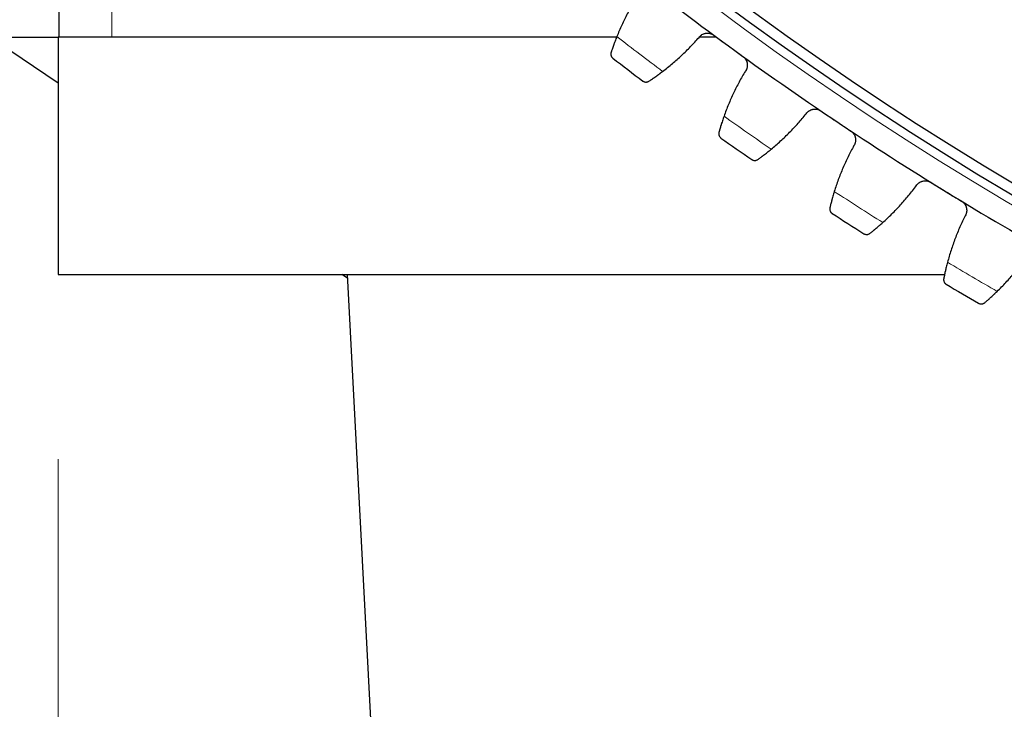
# Model space of a CAD drawing. Header units: inches. Extents: x 0 to 20790, y -12 to 14700.
# Tile 200 of 256: x 9486 to 9673, y 3744 to 3875. Entities that reach past the tile are written whole.
import ezdxf

# ---------------------------------------------------------------- set-up
doc = ezdxf.new("R2010")
doc.units = ezdxf.units.IN
doc.layers.add('1', color=7, linetype='Continuous', true_color=0xffffff)
doc.layers.add('254', color=7, linetype='Continuous', true_color=0xffffff)
doc.styles.add('latin_extended', font='simplex.shx')
doc.dimstyles.get("Standard").update_dxf_attribs({"dimtxt": 0.18, "dimasz": 0.18, "dimexe": 0.18, "dimexo": 0.0625, "dimgap": 0.09, "dimtad": 0, "dimtih": 1, "dimtoh": 1, "dimdec": 4, "dimzin": 0, "dimdsep": 46, "dimtxsty": 'Standard', "dimcen": 0.09, "dimadec": 0, "dimazin": 0, "dimtfac": 1, "dimtdec": 4, "dimtofl": 0, "dimtmove": 0, "dimatfit": 3, "dimfxl": 1, "dimtolj": 1, "dimtzin": 0, "dimarcsym": 0})

# ---------------------------------------------------------------- blocks, each defined once
blk = doc.blocks.new('_U8')
at = {"layer": '254', "color": 3, "linetype": 'Continuous', "lineweight": 13, "transparency": 16777216}
for p, q in [((9493.49, 3791.87), (9493.49, 2789.37)), ((10479.49, 3791.87), (10479.49, 2789.37)), ((9615.99, 2824.37), (10356.99, 2824.37))]:
    blk.add_line(p, q, dxfattribs=at)
at = {"layer": '254', "color": 3, "transparency": 16777216}
for points in [[(9615.99, 2844.79), (9615.99, 2803.96), (9493.49, 2824.37)], [(10356.99, 2803.96), (10356.99, 2844.79), (10479.49, 2824.37)]]:
    blk.add_solid(points, dxfattribs=at)
at = {"layer": 'Defpoints', "color": 0, "transparency": 16777216}
for p in [(9493.49, 3826.87), (10479.49, 3826.87), (10479.49, 2824.37)]:
    blk.add_point(p, dxfattribs=at)
at = {"layer": '254', "color": 2, "lineweight": 13, "transparency": 16777216, "insert": (9831.91, 3008.12), "char_height": 122.5, "attachment_point": 1, "style": 'latin_extended'}
blk.add_mtext('\\A1;986', dxfattribs=at)
blk = doc.blocks.new('_U9')
at = {"layer": '254', "color": 3, "linetype": 'Continuous', "lineweight": 13, "transparency": 16777216}
for p, q in [((9311.49, 3836.87), (9311.49, 2509.37)), ((10661.49, 3836.87), (10661.49, 2509.37)), ((9433.99, 2544.37), (10538.99, 2544.37))]:
    blk.add_line(p, q, dxfattribs=at)
at = {"layer": '254', "color": 3, "transparency": 16777216}
for points in [[(9433.99, 2564.79), (9433.99, 2523.96), (9311.49, 2544.37)], [(10538.99, 2523.96), (10538.99, 2564.79), (10661.49, 2544.37)]]:
    blk.add_solid(points, dxfattribs=at)
at = {"layer": 'Defpoints', "color": 0, "transparency": 16777216}
for p in [(9311.49, 3871.87), (10661.49, 3871.87), (10661.49, 2544.37)]:
    blk.add_point(p, dxfattribs=at)
at = {"layer": '254', "color": 2, "lineweight": 13, "transparency": 16777216, "insert": (9782.32, 2728.12), "char_height": 122.5, "attachment_point": 1, "style": 'latin_extended'}
blk.add_mtext('\\A1;1350', dxfattribs=at)
blk = doc.blocks.new('_U13')
at = {"layer": '254', "color": 3, "linetype": 'Continuous', "lineweight": 13, "transparency": 16777216}
for p, q in [((9951.49, 4371.87), (8556.82, 4371.87)), ((8591.82, 4249.37), (8591.82, 3336.37)), ((9951.49, 3213.87), (8556.82, 3213.87))]:
    blk.add_line(p, q, dxfattribs=at)
at = {"layer": '254', "color": 3, "transparency": 16777216}
for points in [[(8612.24, 4249.37), (8571.4, 4249.37), (8591.82, 4371.87)], [(8571.4, 3336.37), (8612.24, 3336.37), (8591.82, 3213.87)]]:
    blk.add_solid(points, dxfattribs=at)
at = {"layer": 'Defpoints', "color": 0, "transparency": 16777216}
for p in [(9986.49, 4371.87), (8591.82, 3213.87), (9986.49, 3213.87)]:
    blk.add_point(p, dxfattribs=at)
at = {"layer": '254', "color": 2, "lineweight": 13, "transparency": 16777216, "insert": (8408.07, 3561.38), "char_height": 122.5, "attachment_point": 1, "rotation": 90, "style": 'latin_extended'}
blk.add_mtext('\\A1;1158', dxfattribs=at)

msp = doc.modelspace()

# ---------------------------------------------------------------- linework, layer by layer
at = {"layer": '1', "color": 2, "linetype": 'Continuous', "lineweight": 25}
for p, q in [((9493.65, 3871.874), (9493.65, 3880.484)), ((9311.49, 3871.874), (9493.487, 3871.874)), ((9493.491, 3863.137), (9480.539, 3871.873)), ((9599.316, 3871.874), (9493.49, 3871.874)), ((9493.49, 3871.874), (9493.49, 3826.874)), ((9618.189, 3871.874), (9614.984, 3871.874)), ((9493.49, 3826.874), (9661.465, 3826.874)), ((9548.275, 3826.184), (9547.251, 3826.875)), ((9548.24, 3826.874), (9569.466, 3421.874))]:
    msp.add_line(p, q, dxfattribs=at)
at = {"layer": '1', "color": 110, "linetype": 'Continuous', "lineweight": 13}
msp.add_line((9503.65, 3880.484), (9503.65, 3871.874), dxfattribs=at)
msp.add_circle((9986.49, 4371.874), 616.6, dxfattribs=at)
at = {"layer": '1', "color": 2, "linetype": 'Continuous', "lineweight": 25}
for radius in [615, 613]:
    msp.add_circle((9986.49, 4371.874), radius, dxfattribs=at)
for radius, start, end in [(621, 231.592357, 233.88535), (621, 233.88535, 236.178344), (636, 232.417928, 233.059779), (621, 236.178344, 238.471338), (636, 234.710922, 235.352772), (621, 238.471338, 240.764331), (636, 237.003915, 237.645766), (636, 239.296909, 239.93876)]:
    msp.add_arc((9986.49, 4371.874), radius, start, end, dxfattribs=at)
at = {"layer": '1', "color": 110, "linetype": 'Continuous', "lineweight": 13}
for start, end in [(232.244493, 233.233214), (234.537487, 235.526208), (236.83048, 237.819201), (239.123474, 240.112195)]:
    msp.add_arc((9986.49, 4371.874), 632.294, start, end, dxfattribs=at)
at = {"layer": '1', "color": 2, "linetype": 'Continuous', "lineweight": 25}
for points in [[(9603.721, 3880.321), (9603.286, 3879.663), (9602.45, 3878.326), (9601.303, 3876.265), (9600.26, 3874.148), (9599.635, 3872.698), (9599.341, 3871.963)], [(9608.025, 3865.357), (9608.654, 3865.837), (9609.885, 3866.826), (9611.648, 3868.396), (9613.328, 3870.052), (9614.392, 3871.214), (9614.911, 3871.809)], [(9617.695, 3872.232), (9618.62, 3871.557), (9619.546, 3870.881), (9620.471, 3870.206)], [(9620.471, 3870.206), (9621.397, 3869.531), (9622.322, 3868.856), (9623.248, 3868.181)], [(9623.695, 3865.4), (9623.286, 3864.725), (9622.505, 3863.356), (9621.44, 3861.251), (9620.483, 3859.093), (9619.917, 3857.62), (9619.652, 3856.874)], [(9628.594, 3850.62), (9629.203, 3851.125), (9630.393, 3852.162), (9632.092, 3853.802), (9633.704, 3855.524), (9634.722, 3856.727), (9635.216, 3857.343)], [(9637.981, 3857.877), (9638.932, 3857.239), (9639.884, 3856.601), (9640.836, 3855.964)], [(9640.836, 3855.964), (9641.788, 3855.326), (9642.739, 3854.688), (9643.691, 3854.051)], [(9644.249, 3851.29), (9643.868, 3850.599), (9643.142, 3849.201), (9642.162, 3847.054), (9641.292, 3844.86), (9640.786, 3843.365), (9640.551, 3842.609)], [(9649.735, 3836.719), (9650.324, 3837.247), (9651.472, 3838.331), (9653.103, 3840.037), (9654.646, 3841.822), (9655.614, 3843.065), (9656.083, 3843.7)], [(9658.825, 3844.344), (9659.801, 3843.745), (9660.778, 3843.146), (9661.754, 3842.547)], [(9661.754, 3842.547), (9662.73, 3841.948), (9663.707, 3841.349), (9664.683, 3840.75)], [(9665.351, 3838.014), (9664.998, 3837.308), (9664.329, 3835.882), (9663.436, 3833.698), (9662.654, 3831.471), (9662.208, 3829.957), (9662.004, 3829.192)], [(9671.416, 3823.674), (9671.984, 3824.225), (9673.087, 3825.354), (9674.649, 3827.124), (9676.118, 3828.97), (9677.036, 3830.251), (9677.48, 3830.904)]]:
    msp.add_open_spline(points, degree=3, dxfattribs=at)
for points, knots in [([(9599.341, 3871.963), (9599.28, 3871.81), (9599.22, 3871.659), (9599.105, 3871.363), (9598.994, 3871.073), (9598.89, 3870.793), (9598.815, 3870.587), (9598.79, 3870.52), (9598.754, 3870.419), (9598.742, 3870.386), (9598.718, 3870.32), (9598.706, 3870.287), (9598.649, 3870.126), (9598.562, 3869.878), (9598.484, 3869.65), (9598.411, 3869.432), (9598.376, 3869.329), (9598.336, 3869.206), (9598.328, 3869.182), (9598.312, 3869.135), (9598.289, 3869.065), (9598.268, 3868.999), (9598.254, 3868.957)], [0, 0, 0, 0, 0.125, 0.125, 0.25, 0.375, 0.375, 0.4375, 0.4375, 0.46875, 0.46875, 0.5, 0.5, 0.625, 0.75, 0.75, 0.875, 0.875, 0.90625, 0.90625, 0.9375, 1, 1, 1, 1]), ([(9614.911, 3871.809), (9614.988, 3871.913), (9615.073, 3872.007), (9615.215, 3872.136), (9615.264, 3872.177), (9615.341, 3872.235), (9615.367, 3872.253), (9615.421, 3872.29), (9615.448, 3872.307), (9615.586, 3872.391), (9615.701, 3872.447), (9615.882, 3872.514), (9615.944, 3872.534), (9616.038, 3872.559), (9616.07, 3872.566), (9616.134, 3872.58), (9616.166, 3872.586), (9616.326, 3872.611), (9616.456, 3872.62), (9616.619, 3872.614), (9616.652, 3872.612), (9616.718, 3872.606), (9616.751, 3872.603), (9616.849, 3872.589), (9616.914, 3872.577), (9617.105, 3872.532), (9617.229, 3872.489), (9617.381, 3872.42), (9617.411, 3872.405), (9617.47, 3872.374), (9617.499, 3872.358), (9617.585, 3872.308), (9617.641, 3872.271), (9617.695, 3872.232)], [0, 0, 0, 0, 0.125, 0.125, 0.1875, 0.1875, 0.21875, 0.21875, 0.25, 0.25, 0.375, 0.375, 0.4375, 0.4375, 0.46875, 0.46875, 0.5, 0.5, 0.625, 0.625, 0.65625, 0.65625, 0.6875, 0.6875, 0.75, 0.75, 0.875, 0.875, 0.90625, 0.90625, 0.9375, 0.9375, 1, 1, 1, 1]), ([(9598.254, 3868.957), (9598.235, 3868.899), (9598.223, 3868.842), (9598.207, 3868.73), (9598.205, 3868.675), (9598.208, 3868.568), (9598.213, 3868.516), (9598.232, 3868.415), (9598.245, 3868.366), (9598.279, 3868.271), (9598.298, 3868.226), (9598.344, 3868.14), (9598.369, 3868.099), (9598.426, 3868.022), (9598.457, 3867.985), (9598.506, 3867.934), (9598.532, 3867.91), (9598.563, 3867.883), (9598.58, 3867.87), (9598.587, 3867.864), (9598.591, 3867.86), (9598.594, 3867.859), (9598.596, 3867.857)], [0, 0, 0, 0, 0.125, 0.125, 0.25, 0.25, 0.375, 0.375, 0.5, 0.5, 0.625, 0.625, 0.75, 0.75, 0.875, 0.875, 0.9375, 0.96875, 0.984375, 0.9921875, 0.9921875, 1, 1, 1, 1]), ([(9623.248, 3868.181), (9623.302, 3868.141), (9623.405, 3868.058), (9623.545, 3867.919), (9623.629, 3867.817), (9623.689, 3867.738), (9623.708, 3867.711), (9623.746, 3867.656), (9623.763, 3867.628), (9623.848, 3867.487), (9623.905, 3867.369), (9623.961, 3867.215), (9623.971, 3867.184), (9623.985, 3867.137), (9623.99, 3867.121), (9623.999, 3867.089), (9624.02, 3867.01), (9624.049, 3866.866), (9624.062, 3866.738), (9624.069, 3866.609), (9624.07, 3866.544), (9624.061, 3866.348), (9624.043, 3866.221), (9623.998, 3866.035), (9623.98, 3865.973), (9623.949, 3865.882), (9623.938, 3865.852), (9623.914, 3865.792), (9623.901, 3865.762), (9623.834, 3865.616), (9623.77, 3865.505), (9623.695, 3865.4)], [0, 0, 0, 0, 0.0625, 0.125, 0.1875, 0.1875, 0.21875, 0.21875, 0.25, 0.25, 0.375, 0.375, 0.40625, 0.40625, 0.421875, 0.421875, 0.4375, 0.5, 0.5625, 0.5625, 0.625, 0.625, 0.75, 0.75, 0.8125, 0.8125, 0.84375, 0.84375, 0.875, 0.875, 1, 1, 1, 1]), ([(9605.418, 3863.507), (9605.492, 3863.556), (9605.571, 3863.609), (9605.741, 3863.722), (9605.92, 3863.843), (9606.12, 3863.979), (9606.25, 3864.069), (9606.276, 3864.087), (9606.33, 3864.124), (9606.357, 3864.143), (9606.439, 3864.2), (9606.494, 3864.238), (9606.662, 3864.357), (9606.777, 3864.438), (9607.013, 3864.607), (9607.133, 3864.694), (9607.318, 3864.829), (9607.381, 3864.875), (9607.475, 3864.945), (9607.507, 3864.968), (9607.571, 3865.015), (9607.603, 3865.039), (9607.764, 3865.159), (9607.894, 3865.257), (9608.025, 3865.357)], [0, 0, 0, 0, 0.125, 0.125, 0.25, 0.375, 0.375, 0.40625, 0.40625, 0.4375, 0.4375, 0.5, 0.5, 0.625, 0.625, 0.75, 0.75, 0.8125, 0.8125, 0.84375, 0.84375, 0.875, 0.875, 1, 1, 1, 1]), ([(9604.266, 3863.543), (9604.267, 3863.542), (9604.269, 3863.541), (9604.271, 3863.54), (9604.272, 3863.539), (9604.276, 3863.536), (9604.283, 3863.531), (9604.3, 3863.519), (9604.334, 3863.496), (9604.365, 3863.477), (9604.427, 3863.443), (9604.47, 3863.423), (9604.604, 3863.373), (9604.698, 3863.352), (9604.847, 3863.341), (9604.897, 3863.342), (9604.975, 3863.348), (9605, 3863.351), (9605.053, 3863.359), (9605.079, 3863.365), (9605.158, 3863.384), (9605.21, 3863.401), (9605.315, 3863.446), (9605.367, 3863.474), (9605.418, 3863.507)], [0, 0, 0, 0, 0.0039062, 0.0039062, 0.0078125, 0.0078125, 0.015625, 0.03125, 0.0625, 0.125, 0.125, 0.25, 0.25, 0.5, 0.5, 0.625, 0.625, 0.6875, 0.6875, 0.75, 0.75, 0.875, 0.875, 1, 1, 1, 1]), ([(9619.652, 3856.874), (9619.597, 3856.718), (9619.544, 3856.565), (9619.44, 3856.265), (9619.341, 3855.97), (9619.248, 3855.686), (9619.181, 3855.478), (9619.159, 3855.409), (9619.127, 3855.307), (9619.116, 3855.274), (9619.096, 3855.207), (9619.085, 3855.174), (9619.034, 3855.01), (9618.957, 3854.759), (9618.888, 3854.528), (9618.824, 3854.308), (9618.793, 3854.203), (9618.758, 3854.079), (9618.751, 3854.055), (9618.737, 3854.007), (9618.717, 3853.936), (9618.699, 3853.869), (9618.687, 3853.826)], [0, 0, 0, 0, 0.125, 0.125, 0.25, 0.375, 0.375, 0.4375, 0.4375, 0.46875, 0.46875, 0.5, 0.5, 0.625, 0.75, 0.75, 0.875, 0.875, 0.90625, 0.90625, 0.9375, 1, 1, 1, 1]), ([(9635.216, 3857.343), (9635.288, 3857.449), (9635.37, 3857.547), (9635.506, 3857.682), (9635.554, 3857.724), (9635.628, 3857.785), (9635.654, 3857.805), (9635.706, 3857.843), (9635.732, 3857.862), (9635.867, 3857.951), (9635.98, 3858.012), (9636.158, 3858.086), (9636.219, 3858.108), (9636.312, 3858.137), (9636.344, 3858.146), (9636.407, 3858.162), (9636.439, 3858.169), (9636.598, 3858.201), (9636.727, 3858.214), (9636.891, 3858.215), (9636.923, 3858.215), (9636.989, 3858.212), (9637.022, 3858.209), (9637.121, 3858.2), (9637.186, 3858.191), (9637.379, 3858.153), (9637.505, 3858.115), (9637.659, 3858.052), (9637.69, 3858.038), (9637.75, 3858.01), (9637.78, 3857.995), (9637.868, 3857.948), (9637.925, 3857.914), (9637.981, 3857.877)], [0, 0, 0, 0, 0.125, 0.125, 0.1875, 0.1875, 0.21875, 0.21875, 0.25, 0.25, 0.375, 0.375, 0.4375, 0.4375, 0.46875, 0.46875, 0.5, 0.5, 0.625, 0.625, 0.65625, 0.65625, 0.6875, 0.6875, 0.75, 0.75, 0.875, 0.875, 0.90625, 0.90625, 0.9375, 0.9375, 1, 1, 1, 1]), ([(9618.687, 3853.826), (9618.67, 3853.768), (9618.66, 3853.71), (9618.649, 3853.598), (9618.648, 3853.543), (9618.656, 3853.436), (9618.663, 3853.384), (9618.686, 3853.284), (9618.701, 3853.236), (9618.738, 3853.142), (9618.76, 3853.098), (9618.809, 3853.013), (9618.836, 3852.974), (9618.896, 3852.899), (9618.928, 3852.864), (9618.979, 3852.815), (9619.006, 3852.791), (9619.039, 3852.765), (9619.055, 3852.753), (9619.062, 3852.748), (9619.067, 3852.744), (9619.07, 3852.743), (9619.072, 3852.741)], [0, 0, 0, 0, 0.125, 0.125, 0.25, 0.25, 0.375, 0.375, 0.5, 0.5, 0.625, 0.625, 0.75, 0.75, 0.875, 0.875, 0.9375, 0.96875, 0.984375, 0.9921875, 0.9921875, 1, 1, 1, 1]), ([(9643.691, 3854.051), (9643.747, 3854.013), (9643.853, 3853.934), (9643.999, 3853.801), (9644.087, 3853.703), (9644.15, 3853.626), (9644.17, 3853.6), (9644.21, 3853.546), (9644.228, 3853.519), (9644.319, 3853.382), (9644.38, 3853.266), (9644.442, 3853.114), (9644.454, 3853.084), (9644.47, 3853.037), (9644.475, 3853.021), (9644.485, 3852.99), (9644.51, 3852.912), (9644.544, 3852.77), (9644.563, 3852.642), (9644.575, 3852.513), (9644.578, 3852.448), (9644.577, 3852.253), (9644.564, 3852.125), (9644.527, 3851.936), (9644.511, 3851.874), (9644.484, 3851.782), (9644.474, 3851.751), (9644.452, 3851.69), (9644.441, 3851.66), (9644.38, 3851.512), (9644.32, 3851.398), (9644.249, 3851.29)], [0, 0, 0, 0, 0.0625, 0.125, 0.1875, 0.1875, 0.21875, 0.21875, 0.25, 0.25, 0.375, 0.375, 0.40625, 0.40625, 0.421875, 0.421875, 0.4375, 0.5, 0.5625, 0.5625, 0.625, 0.625, 0.75, 0.75, 0.8125, 0.8125, 0.84375, 0.84375, 0.875, 0.875, 1, 1, 1, 1]), ([(9626.062, 3848.668), (9626.134, 3848.72), (9626.212, 3848.776), (9626.377, 3848.895), (9626.551, 3849.023), (9626.745, 3849.167), (9626.872, 3849.262), (9626.897, 3849.282), (9626.949, 3849.321), (9626.975, 3849.34), (9627.055, 3849.401), (9627.109, 3849.441), (9627.272, 3849.566), (9627.383, 3849.652), (9627.612, 3849.83), (9627.729, 3849.922), (9627.909, 3850.064), (9627.969, 3850.113), (9628.061, 3850.186), (9628.092, 3850.211), (9628.153, 3850.261), (9628.184, 3850.286), (9628.34, 3850.412), (9628.466, 3850.515), (9628.594, 3850.62)], [0, 0, 0, 0, 0.125, 0.125, 0.25, 0.375, 0.375, 0.40625, 0.40625, 0.4375, 0.4375, 0.5, 0.5, 0.625, 0.625, 0.75, 0.75, 0.8125, 0.8125, 0.84375, 0.84375, 0.875, 0.875, 1, 1, 1, 1]), ([(9624.91, 3848.658), (9624.912, 3848.657), (9624.913, 3848.656), (9624.915, 3848.654), (9624.917, 3848.653), (9624.92, 3848.651), (9624.928, 3848.646), (9624.945, 3848.635), (9624.98, 3848.613), (9625.012, 3848.596), (9625.075, 3848.564), (9625.119, 3848.546), (9625.254, 3848.501), (9625.35, 3848.484), (9625.499, 3848.479), (9625.549, 3848.481), (9625.626, 3848.491), (9625.652, 3848.495), (9625.704, 3848.505), (9625.73, 3848.512), (9625.808, 3848.534), (9625.86, 3848.554), (9625.962, 3848.603), (9626.013, 3848.632), (9626.062, 3848.668)], [0, 0, 0, 0, 0.0039063, 0.0039063, 0.0078125, 0.0078125, 0.015625, 0.03125, 0.0625, 0.125, 0.125, 0.25, 0.25, 0.5, 0.5, 0.625, 0.625, 0.6875, 0.6875, 0.75, 0.75, 0.875, 0.875, 1, 1, 1, 1]), ([(9656.083, 3843.7), (9656.152, 3843.81), (9656.23, 3843.911), (9656.36, 3844.051), (9656.406, 3844.095), (9656.478, 3844.159), (9656.502, 3844.18), (9656.553, 3844.22), (9656.579, 3844.24), (9656.709, 3844.335), (9656.82, 3844.399), (9656.995, 3844.481), (9657.055, 3844.505), (9657.147, 3844.538), (9657.178, 3844.548), (9657.241, 3844.566), (9657.272, 3844.575), (9657.43, 3844.613), (9657.559, 3844.632), (9657.722, 3844.639), (9657.755, 3844.64), (9657.821, 3844.639), (9657.854, 3844.638), (9657.953, 3844.633), (9658.018, 3844.626), (9658.213, 3844.596), (9658.34, 3844.564), (9658.496, 3844.507), (9658.527, 3844.495), (9658.589, 3844.469), (9658.619, 3844.455), (9658.709, 3844.411), (9658.768, 3844.379), (9658.825, 3844.344)], [0, 0, 0, 0, 0.125, 0.125, 0.1875, 0.1875, 0.21875, 0.21875, 0.25, 0.25, 0.375, 0.375, 0.4375, 0.4375, 0.46875, 0.46875, 0.5, 0.5, 0.625, 0.625, 0.65625, 0.65625, 0.6875, 0.6875, 0.75, 0.75, 0.875, 0.875, 0.90625, 0.90625, 0.9375, 0.9375, 1, 1, 1, 1]), ([(9640.551, 3842.609), (9640.502, 3842.451), (9640.455, 3842.296), (9640.364, 3841.992), (9640.276, 3841.694), (9640.195, 3841.406), (9640.136, 3841.196), (9640.117, 3841.126), (9640.089, 3841.023), (9640.08, 3840.989), (9640.061, 3840.921), (9640.052, 3840.888), (9640.008, 3840.722), (9639.941, 3840.468), (9639.882, 3840.234), (9639.826, 3840.012), (9639.8, 3839.906), (9639.769, 3839.781), (9639.763, 3839.756), (9639.752, 3839.708), (9639.734, 3839.636), (9639.718, 3839.569), (9639.708, 3839.525)], [0, 0, 0, 0, 0.125, 0.125, 0.25, 0.375, 0.375, 0.4375, 0.4375, 0.46875, 0.46875, 0.5, 0.5, 0.625, 0.75, 0.75, 0.875, 0.875, 0.90625, 0.90625, 0.9375, 1, 1, 1, 1]), ([(9664.683, 3840.75), (9664.74, 3840.715), (9664.85, 3840.64), (9665.001, 3840.513), (9665.093, 3840.419), (9665.159, 3840.344), (9665.18, 3840.318), (9665.222, 3840.267), (9665.242, 3840.24), (9665.338, 3840.107), (9665.403, 3839.994), (9665.471, 3839.844), (9665.484, 3839.814), (9665.502, 3839.768), (9665.508, 3839.753), (9665.52, 3839.722), (9665.547, 3839.645), (9665.587, 3839.504), (9665.611, 3839.377), (9665.628, 3839.249), (9665.634, 3839.184), (9665.641, 3838.989), (9665.633, 3838.861), (9665.603, 3838.671), (9665.59, 3838.608), (9665.566, 3838.515), (9665.557, 3838.484), (9665.538, 3838.422), (9665.528, 3838.392), (9665.473, 3838.241), (9665.418, 3838.125), (9665.351, 3838.014)], [0, 0, 0, 0, 0.0625, 0.125, 0.1875, 0.1875, 0.21875, 0.21875, 0.25, 0.25, 0.375, 0.375, 0.40625, 0.40625, 0.421875, 0.421875, 0.4375, 0.5, 0.5625, 0.5625, 0.625, 0.625, 0.75, 0.75, 0.8125, 0.8125, 0.84375, 0.84375, 0.875, 0.875, 1, 1, 1, 1]), ([(9639.708, 3839.525), (9639.694, 3839.466), (9639.686, 3839.408), (9639.679, 3839.296), (9639.681, 3839.241), (9639.693, 3839.135), (9639.702, 3839.083), (9639.729, 3838.984), (9639.746, 3838.936), (9639.787, 3838.844), (9639.811, 3838.8), (9639.863, 3838.718), (9639.892, 3838.679), (9639.954, 3838.607), (9639.987, 3838.573), (9640.041, 3838.526), (9640.069, 3838.504), (9640.102, 3838.479), (9640.119, 3838.468), (9640.127, 3838.463), (9640.132, 3838.459), (9640.134, 3838.458), (9640.136, 3838.456)], [0, 0, 0, 0, 0.125, 0.125, 0.25, 0.25, 0.375, 0.375, 0.5, 0.5, 0.625, 0.625, 0.75, 0.75, 0.875, 0.875, 0.9375, 0.96875, 0.984375, 0.9921875, 0.9921875, 1, 1, 1, 1]), ([(9647.284, 3834.666), (9647.354, 3834.721), (9647.429, 3834.78), (9647.589, 3834.906), (9647.759, 3835.041), (9647.946, 3835.192), (9648.069, 3835.293), (9648.094, 3835.313), (9648.144, 3835.354), (9648.17, 3835.375), (9648.247, 3835.438), (9648.299, 3835.481), (9648.457, 3835.612), (9648.565, 3835.703), (9648.786, 3835.889), (9648.9, 3835.986), (9649.073, 3836.135), (9649.132, 3836.186), (9649.22, 3836.263), (9649.25, 3836.289), (9649.31, 3836.341), (9649.34, 3836.368), (9649.491, 3836.5), (9649.612, 3836.608), (9649.735, 3836.719)], [0, 0, 0, 0, 0.125, 0.125, 0.25, 0.375, 0.375, 0.40625, 0.40625, 0.4375, 0.4375, 0.5, 0.5, 0.625, 0.625, 0.75, 0.75, 0.8125, 0.8125, 0.84375, 0.84375, 0.875, 0.875, 1, 1, 1, 1]), ([(9646.134, 3834.61), (9646.135, 3834.609), (9646.136, 3834.608), (9646.139, 3834.607), (9646.14, 3834.606), (9646.144, 3834.604), (9646.151, 3834.599), (9646.169, 3834.588), (9646.205, 3834.568), (9646.237, 3834.552), (9646.302, 3834.523), (9646.347, 3834.507), (9646.484, 3834.467), (9646.58, 3834.454), (9646.729, 3834.455), (9646.779, 3834.459), (9646.855, 3834.472), (9646.881, 3834.477), (9646.932, 3834.489), (9646.958, 3834.497), (9647.035, 3834.522), (9647.086, 3834.544), (9647.187, 3834.597), (9647.236, 3834.629), (9647.284, 3834.666)], [0, 0, 0, 0, 0.0039062, 0.0039062, 0.0078125, 0.0078125, 0.015625, 0.03125, 0.0625, 0.125, 0.125, 0.25, 0.25, 0.5, 0.5, 0.625, 0.625, 0.6875, 0.6875, 0.75, 0.75, 0.875, 0.875, 1, 1, 1, 1]), ([(9662.004, 3829.192), (9661.961, 3829.032), (9661.92, 3828.876), (9661.841, 3828.568), (9661.766, 3828.266), (9661.696, 3827.976), (9661.646, 3827.763), (9661.629, 3827.693), (9661.605, 3827.589), (9661.598, 3827.554), (9661.582, 3827.486), (9661.574, 3827.452), (9661.537, 3827.285), (9661.48, 3827.028), (9661.43, 3826.792), (9661.383, 3826.568), (9661.361, 3826.461), (9661.336, 3826.335), (9661.331, 3826.31), (9661.321, 3826.261), (9661.307, 3826.189), (9661.293, 3826.121), (9661.285, 3826.077)], [0, 0, 0, 0, 0.125, 0.125, 0.25, 0.375, 0.375, 0.4375, 0.4375, 0.46875, 0.46875, 0.5, 0.5, 0.625, 0.75, 0.75, 0.875, 0.875, 0.90625, 0.90625, 0.9375, 1, 1, 1, 1]), ([(9661.285, 3826.077), (9661.273, 3826.017), (9661.267, 3825.959), (9661.265, 3825.846), (9661.269, 3825.792), (9661.285, 3825.686), (9661.297, 3825.635), (9661.328, 3825.537), (9661.347, 3825.489), (9661.391, 3825.399), (9661.416, 3825.357), (9661.472, 3825.277), (9661.502, 3825.239), (9661.567, 3825.169), (9661.602, 3825.137), (9661.657, 3825.092), (9661.686, 3825.071), (9661.72, 3825.048), (9661.738, 3825.037), (9661.746, 3825.032), (9661.751, 3825.029), (9661.753, 3825.027), (9661.756, 3825.026)], [0, 0, 0, 0, 0.125, 0.125, 0.25, 0.25, 0.375, 0.375, 0.5, 0.5, 0.625, 0.625, 0.75, 0.75, 0.875, 0.875, 0.9375, 0.96875, 0.984375, 0.9921875, 0.9921875, 1, 1, 1, 1]), ([(9669.049, 3821.525), (9669.117, 3821.582), (9669.19, 3821.644), (9669.344, 3821.777), (9669.508, 3821.918), (9669.69, 3822.077), (9669.808, 3822.182), (9669.832, 3822.203), (9669.881, 3822.246), (9669.906, 3822.268), (9669.98, 3822.335), (9670.03, 3822.38), (9670.183, 3822.517), (9670.287, 3822.612), (9670.501, 3822.807), (9670.611, 3822.908), (9670.778, 3823.065), (9670.834, 3823.117), (9670.92, 3823.198), (9670.949, 3823.225), (9671.006, 3823.28), (9671.035, 3823.307), (9671.18, 3823.446), (9671.298, 3823.558), (9671.416, 3823.674)], [0, 0, 0, 0, 0.125, 0.125, 0.25, 0.375, 0.375, 0.40625, 0.40625, 0.4375, 0.4375, 0.5, 0.5, 0.625, 0.625, 0.75, 0.75, 0.8125, 0.8125, 0.84375, 0.84375, 0.875, 0.875, 1, 1, 1, 1]), ([(9667.902, 3821.422), (9667.903, 3821.422), (9667.904, 3821.421), (9667.907, 3821.42), (9667.908, 3821.419), (9667.912, 3821.417), (9667.92, 3821.412), (9667.938, 3821.402), (9667.975, 3821.383), (9668.008, 3821.369), (9668.074, 3821.343), (9668.119, 3821.328), (9668.257, 3821.294), (9668.354, 3821.284), (9668.503, 3821.292), (9668.553, 3821.298), (9668.629, 3821.313), (9668.654, 3821.32), (9668.705, 3821.334), (9668.73, 3821.343), (9668.806, 3821.371), (9668.856, 3821.395), (9668.955, 3821.452), (9669.003, 3821.486), (9669.049, 3821.525)], [0, 0, 0, 0, 0.0039062, 0.0039062, 0.0078125, 0.0078125, 0.015625, 0.03125, 0.0625, 0.125, 0.125, 0.25, 0.25, 0.5, 0.5, 0.625, 0.625, 0.6875, 0.6875, 0.75, 0.75, 0.875, 0.875, 1, 1, 1, 1])]:
    msp.add_open_spline(points, degree=3, knots=knots, dxfattribs=at)

# ---------------------------------------------------------------- dimensions: what is measured, and where the dimension line sits
at = {"layer": '254', "color": 2, "linetype": 'Continuous', "lineweight": 13}
dim = msp.add_linear_dim(base=(8591.82, 3213.874), p1=(9986.49, 4371.874), p2=(9986.49, 3213.874), angle=90, dimstyle='Standard', override={"dimscale": 35, "dimtxt": 3.5, "dimasz": 3.5, "dimexe": 1, "dimexo": 1, "dimgap": 1.75, "dimtad": 1, "dimtih": 0, "dimtoh": 0, "dimdec": 0, "dimlfac": 1, "dimzin": 8, "dimdsep": 46, "dimlunit": 2, "dimtxsty": 'latin_extended', "dimsah": 1, "dimse1": 0, "dimse2": 0, "dimsd1": 0, "dimsd2": 0, "dimclrd": 3, "dimclre": 3, "dimclrt": 2, "dimtol": 0, "dimtm": -0.1, "dimtfac": 0.714286, "dimtdec": 3, "dimtofl": 1, "dimtmove": 0, "dimtzin": 8, "dimlwd": 13, "dimlwe": 13}, dxfattribs=at)
dim.commit()
dim.dimension.update_dxf_attribs({"geometry": '_U13', "text_midpoint": (8591.82, 3753.88), "dimtype": 160})
for base, p1, p2, picture, middle in [((10661.49, 2544.374), (9311.49, 3871.874), (10661.49, 3871.874), '_U9', (9986.49, 2544.374)), ((10479.49, 2824.374), (9493.49, 3826.874), (10479.49, 3826.874), '_U8', (9986.49, 2824.374))]:
    dim = msp.add_linear_dim(base=base, p1=p1, p2=p2, dimstyle='Standard', override={"dimscale": 35, "dimtxt": 3.5, "dimasz": 3.5, "dimexe": 1, "dimexo": 1, "dimgap": 1.75, "dimtad": 1, "dimtih": 1, "dimtoh": 0, "dimdec": 0, "dimlfac": 1, "dimzin": 8, "dimdsep": 46, "dimlunit": 2, "dimtxsty": 'latin_extended', "dimsah": 1, "dimse1": 0, "dimse2": 0, "dimsd1": 0, "dimsd2": 0, "dimclrd": 3, "dimclre": 3, "dimclrt": 2, "dimtol": 0, "dimtm": -0.1, "dimtfac": 0.714286, "dimtdec": 3, "dimtofl": 1, "dimtmove": 0, "dimtzin": 8, "dimlwd": 13, "dimlwe": 13}, dxfattribs=at)
    dim.commit()
    dim.dimension.update_dxf_attribs({"geometry": picture, "text_midpoint": middle, "dimtype": 160})

doc.saveas('drawing.dxf')
